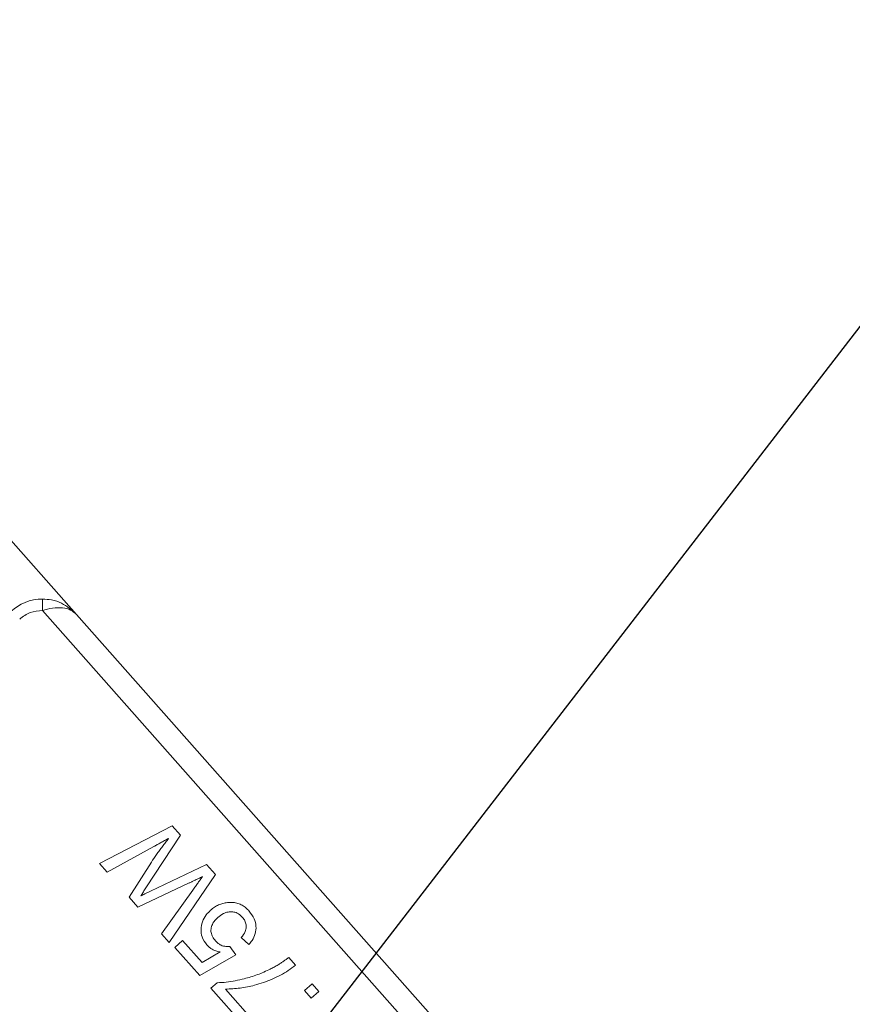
# Model space of a CAD drawing. Header units: millimetres. Extents: x 8853 to 11418, y 45 to 1005.
# Tile 156 of 256: x 10650 to 10686, y 486 to 529. Entities that reach past the tile are written whole.
import ezdxf

# ---------------------------------------------------------------- set-up
doc = ezdxf.new("R2010")
doc.units = ezdxf.units.MM
doc.linetypes.add('CENTERX2', pattern=[20.32, 12.7, -2.54, 2.54, -2.54])
doc.styles.get("Standard").update_dxf_attribs({"font": '仿宋_GB2312_0.TTF', "width": 0.8})
doc.dimstyles.new('副本 ISO-35.1', dxfattribs={"dimtxt": 9, "dimasz": 7.5, "dimexe": 5, "dimexo": 0.625, "dimgap": 2.5, "dimtad": 1, "dimtoh": 1, "dimdsep": 46, "dimtxsty": 'Standard', "dimcen": 2.5, "dimadec": 0, "dimazin": 0, "dimtfac": 1, "dimtmove": 0, "dimatfit": 3, "dimfxl": 0, "dimarcsym": 0})

msp = doc.modelspace()

# ---------------------------------------------------------------- linework, layer by layer
at = {"color": 7, "linetype": 'Continuous', "lineweight": 15}
for p, q in [((10652.357, 502.941), (10648.297, 507.526)), ((10650.867, 503.115), (10650.87, 503.615)), ((10650.867, 503.115), (10678.005, 472.472)), ((10678.754, 473.135), (10652.357, 502.941)), ((10653.365, 491.999), (10656.57, 493.659)), ((10656.57, 493.659), (10656.929, 493.253)), ((10656.929, 493.253), (10655.412, 490.932)), ((10655.758, 492.748), (10653.703, 491.617)), ((10653.703, 491.617), (10653.365, 491.999)), ((10654.669, 490.526), (10655.65, 492.063)), ((10655.615, 490.788), (10658.078, 491.957)), ((10658.078, 491.957), (10658.465, 491.519)), ((10657.309, 491.148), (10655.063, 490.082)), ((10658.465, 491.519), (10656.429, 488.539)), ((10656.091, 488.921), (10657.47, 490.836)), ((10655.063, 490.082), (10654.669, 490.526)), ((10656.429, 488.539), (10656.091, 488.921)), ((10656.682, 488.321), (10657.018, 488.618)), ((10657.018, 488.618), (10657.876, 487.65)), ((10659.932, 488.442), (10659.601, 488.748)), ((10657.783, 487.078), (10656.682, 488.321)), ((10657.876, 487.65), (10658.672, 488.118)), ((10659.101, 488.365), (10659.364, 487.999)), ((10659.364, 487.999), (10657.783, 487.078)), ((10661.69, 487.878), (10661.987, 487.542)), ((10658.27, 486.528), (10658.542, 486.768)), ((10659.758, 484.848), (10658.27, 486.528)), ((10658.904, 486.489), (10660.093, 485.146)), ((10662.377, 486.425), (10662.713, 486.723)), ((10662.674, 486.089), (10662.377, 486.425)), ((10663.01, 486.387), (10662.674, 486.089)), ((10662.713, 486.723), (10663.01, 486.387))]:
    msp.add_line(p, q, dxfattribs=at)
at = {"color": 1, "linetype": 'CENTERX2', "lineweight": 13}
msp.add_arc((10693.025, 523.672), 74.781, 111.54621, 243.82451, dxfattribs=at)
at = {"color": 7, "linetype": 'Continuous', "lineweight": 15}
msp.add_arc((10650.86, 501.615), 2, 89.7177, 177.6854, dxfattribs=at)
for points, knots in [([(10652.357, 502.941), (10652.277, 503.012), (10652.117, 503.153), (10651.753, 503.244), (10651.324, 503.237), (10651.013, 503.154), (10650.867, 503.115)], [0, 0, 0, 0, 0.251519, 0.501784, 0.765632, 1, 1, 1, 1]), ([(10650.87, 503.615), (10651.003, 503.606), (10651.296, 503.586), (10651.842, 503.404), (10652.155, 503.122), (10652.357, 502.941)], [0, 0, 0, 0, 0.227067, 0.501595, 1, 1, 1, 1]), ([(10655.65, 492.063), (10655.725, 492.173), (10655.842, 492.345), (10656.006, 492.573), (10656.137, 492.752), (10656.271, 492.93), (10656.361, 493.046), (10656.407, 493.105)], [0, 0, 0, 0, 0.310606, 0.482888, 0.655191, 0.82758, 1, 1, 1, 1]), ([(10656.407, 493.105), (10656.348, 493.073), (10656.232, 493.008), (10656.065, 492.917), (10655.908, 492.83), (10655.808, 492.775), (10655.758, 492.748)], [0, 0, 0, 0, 0.27018, 0.54036, 0.770179, 1, 1, 1, 1]), ([(10657.894, 491.425), (10657.834, 491.397), (10657.714, 491.34), (10657.556, 491.265), (10657.421, 491.201), (10657.347, 491.165), (10657.309, 491.148)], [0, 0, 0, 0, 0.3088962, 0.6177923, 0.8088961, 1, 1, 1, 1]), ([(10657.47, 490.836), (10657.509, 490.89), (10657.586, 490.998), (10657.696, 491.15), (10657.799, 491.293), (10657.862, 491.381), (10657.894, 491.425)], [0, 0, 0, 0, 0.275241, 0.550482, 0.775241, 1, 1, 1, 1]), ([(10655.412, 490.932), (10655.393, 490.903), (10655.355, 490.845), (10655.298, 490.757), (10655.25, 490.685), (10655.212, 490.626), (10655.193, 490.597), (10655.184, 490.583)], [0, 0, 0, 0, 0.249998, 0.499996, 0.75, 0.874999, 1, 1, 1, 1]), ([(10655.184, 490.583), (10655.214, 490.597), (10655.274, 490.626), (10655.376, 490.674), (10655.489, 490.728), (10655.573, 490.768), (10655.615, 490.788)], [0, 0, 0, 0, 0.209513, 0.419031, 0.709515, 1, 1, 1, 1]), ([(10659.043, 490.294), (10658.976, 490.286), (10658.842, 490.271), (10658.648, 490.209), (10658.466, 490.116), (10658.337, 490.024), (10658.268, 489.965), (10658.251, 489.95)], [0, 0, 0, 0, 0.228036, 0.461347, 0.689746, 0.923403, 1, 1, 1, 1]), ([(10659.95, 489.91), (10659.904, 489.959), (10659.81, 490.056), (10659.643, 490.172), (10659.453, 490.254), (10659.285, 490.29), (10659.146, 490.298), (10659.077, 490.295), (10659.043, 490.294)], [0, 0, 0, 0, 0.195914, 0.39631, 0.592972, 0.797743, 0.898464, 1, 1, 1, 1]), ([(10658.084, 488.43), (10658.004, 488.542), (10657.857, 488.746), (10657.817, 489.113), (10657.876, 489.452), (10658.035, 489.74), (10658.185, 489.886), (10658.251, 489.95)], [0, 0, 0, 0, 0.238357, 0.435095, 0.63094, 0.839011, 1, 1, 1, 1]), ([(10659.646, 489.645), (10659.573, 489.713), (10659.452, 489.827), (10659.224, 489.891), (10659.016, 489.88), (10658.785, 489.803), (10658.648, 489.695), (10658.568, 489.632)], [0, 0, 0, 0, 0.242689, 0.406584, 0.570206, 0.750946, 1, 1, 1, 1]), ([(10659.95, 489.91), (10660.032, 489.802), (10660.182, 489.606), (10660.264, 489.252), (10660.23, 488.919), (10660.104, 488.643), (10659.982, 488.5), (10659.932, 488.442)], [0, 0, 0, 0, 0.2483792, 0.4510276, 0.6537324, 0.857674, 1, 1, 1, 1]), ([(10658.568, 489.632), (10658.49, 489.552), (10658.361, 489.422), (10658.268, 489.183), (10658.263, 488.975), (10658.334, 488.774), (10658.421, 488.665), (10658.468, 488.605)], [0, 0, 0, 0, 0.284133, 0.463731, 0.644535, 0.805022, 1, 1, 1, 1]), ([(10659.601, 488.748), (10659.665, 488.835), (10659.768, 488.974), (10659.825, 489.21), (10659.801, 489.401), (10659.728, 489.545), (10659.668, 489.617), (10659.646, 489.645)], [0, 0, 0, 0, 0.323008, 0.519347, 0.717293, 0.893001, 1, 1, 1, 1]), ([(10658.468, 488.605), (10658.498, 488.574), (10658.558, 488.511), (10658.658, 488.439), (10658.764, 488.391), (10658.872, 488.365), (10658.985, 488.352), (10659.062, 488.361), (10659.101, 488.365)], [0, 0, 0, 0, 0.181774, 0.36703, 0.518513, 0.675027, 0.835287, 1, 1, 1, 1]), ([(10658.672, 488.118), (10658.64, 488.124), (10658.574, 488.138), (10658.483, 488.166), (10658.4, 488.199), (10658.304, 488.246), (10658.193, 488.318), (10658.121, 488.392), (10658.084, 488.43)], [0, 0, 0, 0, 0.147364, 0.295352, 0.418554, 0.542551, 0.767964, 1, 1, 1, 1]), ([(10660.875, 487.363), (10660.934, 487.393), (10661.053, 487.453), (10661.209, 487.544), (10661.345, 487.63), (10661.462, 487.71), (10661.577, 487.793), (10661.652, 487.849), (10661.69, 487.878)], [0, 0, 0, 0, 0.207128, 0.414579, 0.560657, 0.706858, 0.853397, 1, 1, 1, 1]), ([(10658.542, 486.768), (10658.675, 486.774), (10659.076, 486.792), (10659.669, 486.918), (10660.317, 487.11), (10660.688, 487.278), (10660.875, 487.363)], [0, 0, 0, 0, 0.165203, 0.496137, 0.746721, 1, 1, 1, 1]), ([(10661.987, 487.542), (10661.881, 487.461), (10661.562, 487.216), (10660.956, 486.907), (10660.242, 486.659), (10659.55, 486.515), (10659.12, 486.498), (10658.904, 486.489)], [0, 0, 0, 0, 0.1208896, 0.3630487, 0.6114263, 0.8042019, 1, 1, 1, 1])]:
    msp.add_open_spline(points, degree=3, knots=knots, dxfattribs=at)
msp.add_open_spline([(10650.867, 503.115), (10650.683, 503.098), (10650.314, 503.065), (10650.015, 502.847), (10649.865, 502.738)], degree=3, dxfattribs=at)

# ---------------------------------------------------------------- leaders
at = {"color": 5, "lineweight": 9}
msp.add_leader([(10647.315, 464.488), (10693.025, 523.672), (10730.181, 523.672)], dimstyle='副本 ISO-35.1', override={"dimgap": 2.5, "dimtad": 0}, dxfattribs=at)

doc.saveas('drawing.dxf')
